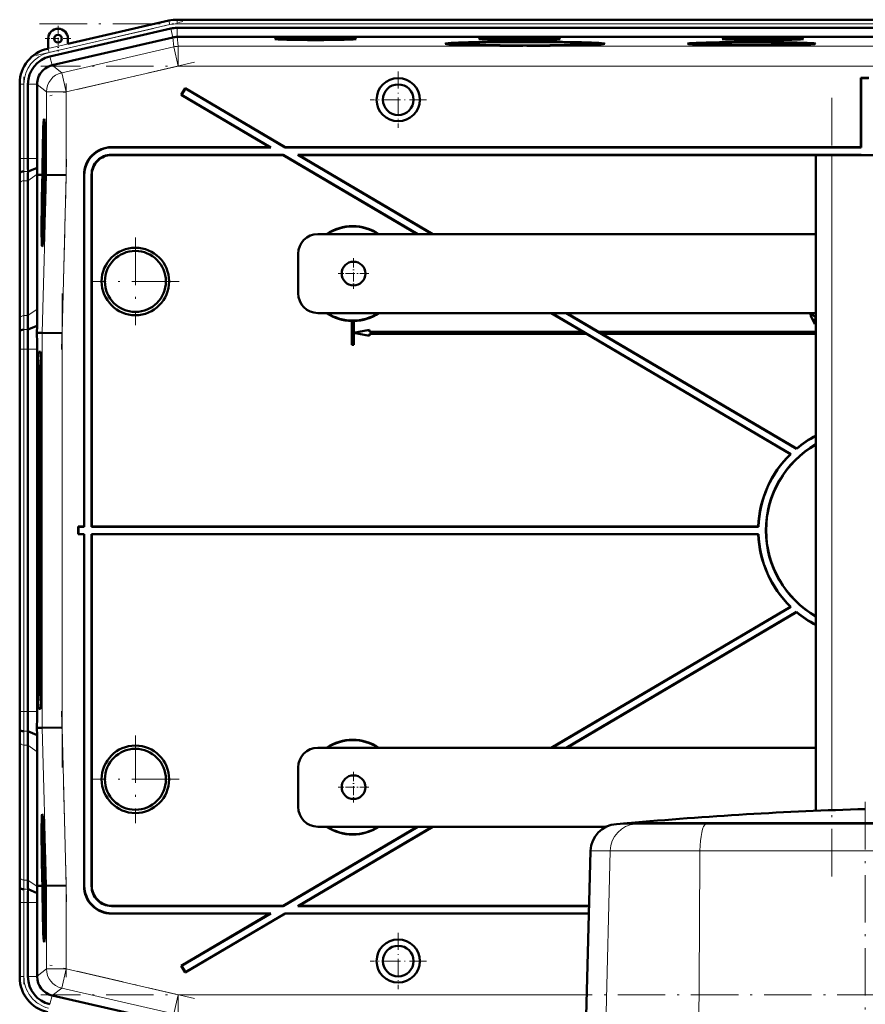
# Model space of a CAD drawing. Extents: x -1351 to 1763, y -1300 to 612.
# Tile 80 of 81: x 1260 to 1474, y 317 to 566. Entities that reach past the tile are written whole.
import ezdxf

# ---------------------------------------------------------------- set-up
doc = ezdxf.new("R2010")
doc.units = 0
doc.linetypes.add('DASHDOT', pattern=[18.5, 12, -3, 0.5, -3])

msp = doc.modelspace()

# ---------------------------------------------------------------- linework, layer by layer
at = {"color": 7, "lineweight": 50}
for p, q in [((1314.67, 565.83), (1299.68, 565.83)), ((1314.67, 565.83), (1627.47, 565.83)), ((1298.06, 563.58), (1267.49, 556.52)), ((1297.6, 565.59), (1272.03, 559.69)), ((1299.68, 563.76), (1647.74, 563.76)), ((1267.03, 561.03), (1267.03, 558.53)), ((1298.57, 561.34), (1268.09, 554.3)), ((1272.03, 559.69), (1272.03, 561.03)), ((1299.68, 561.46), (1299.69, 561.46)), ((1647.73, 561.46), (1299.69, 561.46)), ((1267.03, 558.53), (1266.83, 558.49)), ((1369.57, 559.74), (1369.51, 559.51)), ((1387.19, 559.21), (1387.19, 559.27)), ((1387.19, 559.27), (1387.19, 559.21)), ((1388.19, 559.27), (1388.19, 559.21)), ((1388.19, 559.21), (1388.19, 559.27)), ((1405.81, 559.74), (1405.87, 559.51)), ((1430.72, 559.74), (1430.67, 559.54)), ((1444.54, 559.37), (1444.53, 559.32)), ((1444.54, 559.32), (1444.54, 559.37)), ((1445.54, 559.37), (1445.54, 559.32)), ((1445.54, 559.32), (1445.54, 559.37)), ((1459.35, 559.74), (1459.4, 559.54)), ((1268.01, 554.28), (1268.09, 554.3)), ((1472.78, 551.01), (1472.71, 551.08)), ((1472.71, 551.08), (1472.71, 533.58)), ((1472.71, 551.08), (1474.71, 551.08)), ((1472.78, 551.01), (1472.78, 533.51)), ((1472.78, 551.01), (1474.64, 551.01)), ((1259.86, 549.72), (1259.86, 530.72)), ((1261.92, 549.52), (1261.92, 530.72)), ((1264.22, 549.43), (1264.22, 549.52)), ((1264.22, 549.43), (1264.22, 530.72)), ((1301.73, 548.51), (1300.71, 546.78)), ((1301.75, 548.41), (1300.81, 546.81)), ((1301.75, 548.41), (1301.73, 548.51)), ((1301.73, 548.51), (1327.04, 533.58)), ((1301.75, 548.41), (1327.02, 533.51)), ((1300.81, 546.81), (1300.71, 546.78)), ((1300.71, 546.78), (1323.11, 533.58)), ((1300.81, 546.81), (1323.36, 533.51)), ((1266.02, 539.01), (1266.21, 539.06)), ((1283.1, 533.58), (1323.11, 533.58)), ((1283.17, 533.51), (1323.36, 533.51)), ((1323.36, 533.51), (1323.11, 533.58)), ((1327.02, 533.51), (1327.04, 533.58)), ((1327.02, 533.51), (1472.78, 533.51)), ((1327.04, 533.58), (1472.71, 533.58)), ((1472.71, 533.58), (1472.78, 533.51)), ((1266.21, 533.13), (1266.19, 530.61)), ((1266.2, 531.25), (1266.22, 533.13)), ((1266.22, 533.13), (1266.21, 533.13)), ((1266.22, 533.13), (1266.27, 533.13)), ((1266.23, 531.55), (1266.28, 531.55)), ((1266.26, 531.16), (1266.26, 530.66)), ((1326.52, 531.65), (1283.04, 531.65)), ((1326.5, 531.58), (1283.1, 531.58)), ((1326.5, 531.58), (1326.52, 531.65)), ((1326.5, 531.58), (1360.41, 511.58)), ((1326.52, 531.65), (1360.55, 511.58)), ((1472.78, 531.65), (1330.18, 531.65)), ((1330.18, 531.65), (1364.21, 511.58)), ((1330.43, 531.58), (1330.18, 531.65)), ((1472.71, 531.58), (1330.43, 531.58)), ((1330.43, 531.58), (1364.35, 511.58)), ((1461.31, 365.6), (1461.31, 531.58)), ((1465.31, 531.58), (1461.31, 531.58)), ((1465.31, 531.58), (1482.31, 531.58)), ((1472.78, 531.65), (1472.71, 531.58)), ((1472.78, 531.65), (1472.78, 531.58)), ((1261.94, 527.41), (1264.23, 528.36)), ((1266.18, 528.97), (1266.22, 528.97)), ((1266.19, 528.24), (1266.18, 528.97)), ((1266.19, 530.61), (1266.32, 530.61)), ((1266.2, 530.67), (1266.26, 530.67)), ((1266.21, 530.22), (1266.32, 530.22)), ((1266.22, 529), (1266.22, 528.68)), ((1266.22, 528.68), (1266.23, 528.73)), ((1266.22, 528.68), (1266.26, 528.68)), ((1266.23, 528.81), (1266.26, 528.8)), ((1266.23, 528.73), (1266.23, 528.81)), ((1266.23, 528.73), (1266.26, 528.73)), ((1266.26, 528.94), (1266.24, 528.29)), ((1266.24, 527.8), (1266.27, 528.93)), ((1266.26, 530.66), (1266.32, 530.66)), ((1266.26, 530.02), (1266.33, 530.02)), ((1266.27, 528.93), (1266.34, 528.92)), ((1259.88, 526.58), (1259.91, 527.01)), ((1264.27, 526.57), (1264.27, 526.72)), ((1264.27, 492.58), (1264.27, 526.57)), ((1265.23, 526.56), (1264.27, 526.57)), ((1265.6, 526.56), (1265.23, 526.56)), ((1265.44, 526.54), (1265.44, 526.56)), ((1265.6, 526.56), (1265.44, 526.56)), ((1265.6, 526.54), (1265.44, 526.54)), ((1265.55, 524.59), (1265.6, 526.54)), ((1265.65, 526.54), (1265.59, 524.59)), ((1265.64, 524.59), (1265.69, 526.54)), ((1265.65, 526.56), (1265.65, 526.56)), ((1265.69, 526.56), (1265.65, 526.56)), ((1265.65, 526.56), (1265.69, 526.56)), ((1265.69, 526.54), (1265.65, 526.54)), ((1266.26, 527.52), (1266.15, 526.43)), ((1266.15, 526.02), (1266.26, 527.11)), ((1266.15, 526.43), (1266.15, 526.02)), ((1266.15, 526.02), (1266.34, 526.02)), ((1266.19, 528.24), (1266.24, 528.24)), ((1266.19, 527.75), (1266.19, 528.24)), ((1266.19, 527.75), (1266.35, 527.75)), ((1266.24, 528.29), (1266.24, 527.8)), ((1266.24, 527.8), (1266.35, 527.8)), ((1266.26, 527.52), (1266.35, 527.51)), ((1266.26, 527.11), (1266.26, 527.52)), ((1266.26, 527.11), (1266.35, 527.11)), ((1266.35, 526.54), (1266.31, 524.58)), ((1266.4, 526.56), (1266.35, 526.56)), ((1266.4, 526.55), (1266.35, 526.55)), ((1266.4, 526.54), (1266.35, 526.54)), ((1266.36, 525.1), (1266.4, 526.54)), ((1266.44, 526.54), (1266.41, 525.1)), ((1266.44, 526.56), (1266.52, 526.56)), ((1266.51, 526.55), (1266.44, 526.55)), ((1266.51, 526.54), (1266.44, 526.54)), ((1266.52, 526.56), (1266.52, 526.55)), ((1266.6, 526.54), (1266.52, 526.55)), ((1271.6, 526.48), (1266.6, 526.54)), ((1276.11, 526.58), (1276.11, 437.58)), ((1276.18, 526.51), (1276.18, 437.51)), ((1278.04, 437.51), (1278.04, 526.65)), ((1278.11, 437.58), (1278.11, 526.58)), ((1259.86, 523.65), (1259.86, 489.51)), ((1259.86, 523.65), (1259.86, 489.51)), ((1261.92, 525.06), (1261.92, 490.92)), ((1266.14, 524.5), (1266.19, 524.5)), ((1266.15, 523.8), (1266.14, 524.5)), ((1266.15, 523.8), (1266.17, 523.8)), ((1266.15, 523.3), (1266.15, 523.8)), ((1266.17, 523.85), (1266.17, 523.35)), ((1266.17, 523.35), (1266.23, 523.75)), ((1266.17, 523.35), (1266.27, 523.35)), ((1266.18, 525.77), (1266.34, 525.77)), ((1266.22, 524.15), (1266.19, 523.96)), ((1266.2, 524.64), (1266.22, 524.64)), ((1266.23, 525.58), (1266.22, 524.15)), ((1266.24, 525.58), (1266.23, 525.58)), ((1266.23, 523.75), (1266.24, 525.58)), ((1266.23, 523.75), (1266.28, 523.75)), ((1266.24, 525.58), (1266.33, 525.58)), ((1266.38, 524.08), (1266.34, 524.08)), ((1266.34, 524.08), (1266.38, 524.08)), ((1266.36, 525.1), (1266.41, 525.1)), ((1266.41, 525.1), (1266.36, 525.1)), ((1266.12, 522.76), (1266.1, 520.24)), ((1266.11, 520.88), (1266.13, 522.76)), ((1266.13, 522.76), (1266.12, 522.76)), ((1266.13, 522.76), (1266.26, 522.76)), ((1266.14, 521.18), (1266.19, 521.18)), ((1266.15, 523.3), (1266.27, 523.3)), ((1266.19, 522.71), (1266.25, 522.71)), ((1266.2, 521.07), (1266.21, 521.53)), ((1266.1, 518.43), (1266.08, 518.13)), ((1266.09, 519.7), (1266.09, 519.16)), ((1266.15, 519.7), (1266.09, 519.7)), ((1266.09, 519.16), (1266.13, 519.16)), ((1266.1, 520.29), (1266.18, 520.29)), ((1266.1, 520.24), (1266.17, 520.24)), ((1266.17, 520.79), (1266.17, 520.29)), ((1266.08, 518.13), (1266.07, 517.68)), ((1461.31, 511.58), (1335.31, 511.58)), ((1265.59, 510.21), (1265.79, 510.16)), ((1330.31, 496.58), (1330.31, 506.58)), ((1335.31, 491.58), (1461.31, 491.58)), ((1394.32, 491.58), (1402.38, 486.83)), ((1394.46, 491.58), (1454.95, 455.9)), ((1398.12, 491.58), (1456.4, 457.21)), ((1398.26, 491.58), (1406.31, 486.83)), ((1459.9, 491.32), (1459.92, 491.32)), ((1460.53, 491.29), (1460.51, 491.29)), ((1343.88, 489.59), (1343.86, 489.58)), ((1343.86, 489.58), (1343.86, 483.58)), ((1343.88, 489.59), (1343.88, 483.59)), ((1344.36, 489.58), (1344.34, 489.59)), ((1344.34, 486.59), (1344.34, 489.59)), ((1344.36, 486.61), (1344.36, 489.58)), ((1460.16, 490.49), (1461.05, 488.74)), ((1461.06, 488.76), (1460.18, 490.5)), ((1460.97, 490.8), (1460.97, 490.79)), ((1460.97, 490.24), (1461, 490.22)), ((1460.97, 490.24), (1461.31, 489.57)), ((1461.31, 489.61), (1461, 490.22)), ((1461.05, 488.74), (1461.31, 488.87)), ((1461.06, 488.76), (1461.05, 488.74)), ((1461.31, 488.89), (1461.06, 488.76)), ((1259.83, 486.58), (1259.87, 487.01)), ((1261.89, 487.41), (1264.24, 488.38)), ((1264.2, 486.58), (1264.24, 488.38)), ((1264.2, 486.58), (1265.55, 486.56)), ((1270.55, 486.49), (1265.55, 486.56)), ((1348.34, 487.31), (1344.34, 486.59)), ((1344.34, 486.59), (1344.36, 486.61)), ((1344.34, 483.59), (1344.34, 486.56)), ((1344.36, 486.54), (1344.34, 486.56)), ((1344.34, 486.56), (1348.34, 485.85)), ((1348.36, 487.33), (1344.36, 486.61)), ((1344.36, 483.58), (1344.36, 486.54)), ((1344.36, 486.54), (1348.36, 485.83)), ((1348.34, 487.31), (1348.36, 487.33)), ((1348.34, 486.81), (1348.34, 487.31)), ((1348.34, 486.81), (1348.36, 486.83)), ((1348.34, 486.81), (1402.44, 486.81)), ((1403.23, 486.35), (1348.34, 486.35)), ((1348.36, 486.33), (1348.34, 486.35)), ((1348.34, 485.85), (1348.34, 486.35)), ((1348.36, 486.83), (1348.36, 487.33)), ((1348.36, 486.83), (1402.38, 486.83)), ((1403.22, 486.33), (1348.36, 486.33)), ((1348.36, 485.83), (1348.36, 486.33)), ((1402.44, 486.81), (1402.38, 486.83)), ((1402.44, 486.81), (1403.23, 486.35)), ((1403.22, 486.33), (1403.23, 486.35)), ((1403.22, 486.33), (1454.84, 455.89)), ((1406.31, 486.81), (1406.31, 486.83)), ((1461.31, 486.83), (1406.31, 486.83)), ((1406.31, 486.81), (1407.1, 486.35)), ((1406.31, 486.81), (1461.31, 486.81)), ((1407.16, 486.33), (1407.1, 486.35)), ((1461.31, 486.35), (1407.1, 486.35)), ((1407.16, 486.33), (1456.39, 457.29)), ((1461.31, 486.33), (1407.16, 486.33)), ((1343.88, 483.59), (1343.86, 483.58)), ((1344.36, 483.58), (1343.86, 483.58)), ((1344.34, 483.59), (1343.88, 483.59)), ((1344.34, 483.59), (1344.36, 483.58)), ((1348.34, 485.85), (1348.36, 485.83)), ((1259.86, 482.44), (1259.86, 390.72)), ((1261.92, 482.43), (1261.92, 390.72)), ((1264.22, 390.72), (1264.22, 482.43)), ((1265.09, 481.76), (1264.65, 481.76)), ((1265.14, 479.58), (1265.26, 479.7)), ((1265.26, 479.59), (1265.15, 479.59)), ((1264.38, 471.58), (1264.38, 401.58)), ((1264.94, 471.58), (1264.94, 401.58)), ((1265.36, 401.58), (1265.36, 471.58)), ((1456.39, 457.29), (1456.4, 457.21)), ((1454.95, 455.9), (1454.84, 455.89)), ((1274.68, 437.51), (1274.61, 437.58)), ((1276.11, 437.58), (1274.61, 437.58)), ((1274.61, 435.58), (1274.61, 437.58)), ((1276.18, 437.51), (1274.68, 437.51)), ((1274.68, 435.65), (1274.68, 437.51)), ((1276.11, 437.58), (1276.18, 437.51)), ((1278.04, 437.51), (1278.11, 437.58)), ((1446.79, 437.51), (1278.04, 437.51)), ((1446.73, 437.58), (1278.11, 437.58)), ((1446.73, 437.58), (1446.79, 437.51)), ((1274.68, 435.65), (1274.61, 435.58)), ((1274.61, 435.58), (1276.11, 435.58)), ((1274.68, 435.65), (1276.18, 435.65)), ((1276.11, 435.58), (1276.18, 435.65)), ((1276.11, 346.57), (1276.11, 435.58)), ((1276.18, 346.64), (1276.18, 435.65)), ((1278.04, 435.65), (1278.04, 346.5)), ((1278.04, 435.65), (1446.79, 435.65)), ((1278.04, 435.65), (1278.11, 435.58)), ((1278.11, 435.58), (1278.11, 346.57)), ((1278.11, 435.58), (1446.73, 435.58)), ((1446.79, 435.65), (1446.73, 435.58)), ((1454.84, 417.26), (1394.32, 381.58)), ((1454.95, 417.25), (1394.46, 381.58)), ((1454.84, 417.26), (1454.95, 417.25)), ((1456.4, 415.94), (1398.12, 381.58)), ((1456.39, 415.86), (1398.26, 381.58)), ((1456.39, 415.86), (1456.4, 415.94)), ((1264.65, 391.39), (1265.09, 391.39)), ((1265.14, 393.57), (1265.26, 393.46)), ((1265.15, 393.57), (1265.26, 393.57)), ((1259.87, 386.15), (1259.83, 386.58)), ((1264.2, 386.58), (1265.55, 386.6)), ((1264.24, 384.78), (1264.2, 386.58)), ((1270.55, 386.66), (1265.55, 386.6)), ((1264.24, 384.78), (1261.89, 385.75)), ((1259.86, 349.51), (1259.86, 383.65)), ((1259.86, 349.51), (1259.86, 383.65)), ((1261.92, 348.09), (1261.92, 382.23)), ((1461.31, 381.58), (1335.31, 381.58)), ((1264.27, 346.58), (1264.27, 380.57)), ((1330.31, 366.58), (1330.31, 376.58)), ((1265.59, 362.94), (1265.79, 362.99)), ((1360.41, 361.58), (1326.5, 341.58)), ((1360.55, 361.58), (1326.52, 341.51)), ((1364.21, 361.58), (1330.18, 341.51)), ((1364.35, 361.58), (1330.43, 341.58)), ((1335.31, 361.58), (1408.23, 361.58)), ((1413.54, 362.45), (1410.82, 362.26)), ((1413.69, 362.46), (1413.54, 362.45)), ((1418.25, 362.45), (1413.54, 362.45)), ((1444.99, 362.46), (1413.69, 362.46)), ((1434.13, 362.45), (1418.25, 362.45)), ((1473.81, 362.45), (1434.13, 362.45)), ((1473.81, 362.46), (1444.99, 362.46)), ((1526.57, 362.46), (1473.81, 362.46)), ((1513.48, 362.45), (1473.81, 362.45)), ((1266.07, 355.49), (1266.08, 354.64)), ((1266.08, 354.64), (1266.11, 354.64)), ((1266.09, 354.69), (1266.1, 354.9)), ((1266.09, 354.69), (1266.11, 354.69)), ((1266.15, 353.52), (1266.14, 353.86)), ((1404.29, 355.46), (1403.06, 308.5)), ((1266.1, 352.99), (1266.14, 352.99)), ((1266.13, 352.27), (1266.1, 352.99)), ((1266.21, 351.55), (1266.12, 350.46)), ((1266.13, 352.27), (1266.17, 352.27)), ((1266.13, 351.78), (1266.13, 352.27)), ((1266.13, 351.78), (1266.21, 351.78)), ((1266.14, 353.03), (1266.14, 352.71)), ((1266.14, 352.71), (1266.16, 352.76)), ((1266.14, 352.71), (1266.18, 352.71)), ((1266.15, 353.67), (1266.15, 353.52)), ((1266.16, 352.83), (1266.18, 352.83)), ((1266.16, 352.76), (1266.16, 352.83)), ((1266.16, 352.76), (1266.18, 352.76)), ((1266.17, 352.32), (1266.18, 351.83)), ((1266.18, 351.83), (1266.21, 351.83)), ((1266.21, 351.55), (1266.21, 351.78)), ((1266.21, 351.55), (1266.22, 351.55)), ((1266.21, 351.14), (1266.21, 351.55)), ((1266.12, 350.05), (1266.21, 351.14)), ((1266.12, 350.46), (1266.12, 350.05)), ((1266.12, 350.05), (1266.27, 350.05)), ((1266.16, 349.8), (1266.27, 349.8)), ((1266.21, 351.14), (1266.23, 351.14)), ((1266.21, 349.8), (1266.21, 350.05)), ((1266.21, 349.61), (1266.22, 348.18)), ((1266.22, 349.61), (1266.21, 349.61)), ((1266.22, 349.61), (1266.28, 349.61)), ((1266.24, 347.78), (1266.22, 349.61)), ((1266.38, 349.08), (1266.34, 349.07)), ((1266.34, 349.07), (1266.38, 349.07)), ((1259.91, 346.15), (1259.88, 346.58)), ((1265.23, 346.59), (1264.27, 346.58)), ((1264.27, 346.43), (1264.27, 346.58)), ((1265.6, 346.59), (1265.23, 346.59)), ((1265.6, 346.6), (1265.55, 348.56)), ((1265.59, 348.56), (1265.65, 346.6)), ((1265.69, 346.6), (1265.64, 348.56)), ((1265.65, 346.6), (1265.69, 346.6)), ((1266.14, 348.53), (1266.19, 348.53)), ((1266.17, 347.83), (1266.14, 348.53)), ((1266.15, 346.79), (1266.17, 344.27)), ((1266.16, 346.79), (1266.15, 346.79)), ((1266.16, 346.79), (1266.35, 346.79)), ((1266.18, 344.91), (1266.16, 346.79)), ((1266.17, 347.83), (1266.19, 347.83)), ((1266.17, 347.33), (1266.17, 347.83)), ((1266.17, 347.33), (1266.34, 347.33)), ((1266.19, 347.88), (1266.19, 347.38)), ((1266.19, 347.38), (1266.24, 347.78)), ((1266.19, 347.38), (1266.34, 347.38)), ((1266.2, 348.67), (1266.22, 348.67)), ((1266.22, 348.18), (1266.2, 347.99)), ((1266.22, 346.74), (1266.35, 346.74)), ((1266.24, 347.78), (1266.33, 347.78)), ((1266.31, 348.57), (1266.35, 346.61)), ((1266.35, 346.61), (1266.4, 346.61)), ((1266.36, 348.06), (1266.41, 348.06)), ((1266.41, 348.06), (1266.36, 348.06)), ((1266.4, 346.61), (1266.36, 348.06)), ((1266.41, 348.06), (1266.44, 346.61)), ((1266.6, 346.61), (1266.44, 346.61)), ((1271.6, 346.67), (1266.6, 346.61)), ((1264.23, 344.8), (1261.94, 345.75)), ((1266.17, 344.27), (1266.34, 344.27)), ((1266.18, 344.32), (1266.24, 344.32)), ((1266.2, 345.21), (1266.25, 345.21)), ((1266.24, 344.81), (1266.24, 344.32)), ((1266.24, 344.32), (1266.34, 344.32)), ((1266.26, 345.56), (1266.35, 345.56)), ((1259.86, 323.43), (1259.86, 342.44)), ((1261.92, 323.63), (1261.92, 342.43)), ((1264.22, 323.72), (1264.22, 342.43)), ((1266.18, 343.73), (1266.18, 343.18)), ((1266.28, 343.73), (1266.18, 343.73)), ((1266.18, 343.18), (1266.27, 343.19)), ((1266.27, 343.19), (1266.19, 342.16)), ((1266.19, 342.16), (1266.19, 341.59)), ((1266.19, 341.59), (1266.29, 340.6)), ((1266.21, 341.88), (1266.22, 342.07)), ((1266.21, 341.88), (1266.31, 341.88)), ((1266.22, 341.7), (1266.21, 341.88)), ((1266.22, 342.07), (1266.28, 342.92)), ((1266.29, 340.94), (1266.22, 341.7)), ((1266.28, 343.73), (1266.33, 343.73)), ((1266.28, 342.92), (1266.28, 343.73)), ((1266.28, 342.92), (1266.32, 342.92)), ((1326.52, 341.51), (1283.04, 341.51)), ((1326.5, 341.58), (1283.1, 341.58)), ((1326.52, 341.51), (1326.5, 341.58)), ((1330.18, 341.51), (1330.43, 341.58)), ((1403.92, 341.51), (1330.18, 341.51)), ((1403.92, 341.58), (1330.43, 341.58)), ((1266.2, 340.57), (1266.21, 340.02)), ((1266.28, 340.57), (1266.2, 340.57)), ((1266.21, 340.02), (1266.27, 340.02)), ((1283.1, 339.58), (1323.11, 339.58)), ((1283.17, 339.65), (1323.36, 339.65)), ((1323.11, 339.58), (1300.71, 326.37)), ((1323.36, 339.65), (1300.81, 326.34)), ((1327.04, 339.58), (1301.73, 324.65)), ((1327.02, 339.65), (1301.75, 324.74)), ((1323.11, 339.58), (1323.36, 339.65)), ((1327.02, 339.65), (1403.87, 339.65)), ((1327.04, 339.58), (1327.02, 339.65)), ((1327.04, 339.58), (1403.87, 339.58)), ((1266.02, 334.14), (1266.21, 334.09)), ((1300.81, 326.34), (1300.71, 326.37)), ((1300.71, 326.37), (1301.73, 324.65)), ((1300.81, 326.34), (1301.75, 324.74)), ((1301.75, 324.74), (1301.73, 324.65)), ((1264.22, 323.72), (1264.22, 323.63)), ((1268.01, 318.87), (1268.09, 318.85)), ((1268.09, 318.85), (1298.57, 311.82))]:
    msp.add_line(p, q, dxfattribs=at)
at = {"color": 7, "lineweight": 18}
for p, q in [((1299.68, 565.79), (1299.68, 565.83)), ((1299.68, 564.79), (1299.68, 565.79)), ((1299.68, 565.79), (1647.74, 565.79)), ((1267.03, 558.5), (1297.61, 565.55)), ((1297.83, 564.58), (1267.26, 557.52)), ((1297.61, 565.55), (1297.6, 565.59)), ((1297.83, 564.58), (1297.61, 565.55)), ((1298.58, 561.34), (1298.06, 563.58)), ((1299.68, 564.79), (1647.74, 564.79)), ((1299.68, 561.46), (1299.68, 563.76)), ((1298.57, 561.34), (1298.84, 558.96)), ((1299.96, 559.09), (1299.69, 561.46)), ((1267.03, 558.53), (1267.03, 558.5)), ((1267.26, 557.52), (1267.03, 558.5)), ((1298.84, 558.96), (1270.47, 552.41)), ((1298.84, 558.96), (1299.96, 554.09)), ((1647.45, 559.09), (1299.96, 559.09)), ((1299.96, 559.09), (1299.96, 554.09)), ((1268.01, 554.28), (1267.49, 556.52)), ((1270.47, 552.41), (1268.09, 554.3)), ((1271.6, 547.54), (1299.96, 554.09)), ((1647.45, 554.09), (1299.96, 554.09)), ((1270.47, 552.41), (1271.6, 547.54)), ((1259.89, 549.52), (1259.86, 549.52)), ((1259.89, 530.72), (1259.89, 549.52)), ((1260.89, 549.52), (1259.89, 549.52)), ((1260.89, 549.52), (1260.89, 530.72)), ((1264.22, 549.52), (1261.92, 549.52)), ((1264.22, 549.43), (1266.6, 547.54)), ((1266.6, 547.54), (1271.6, 547.54)), ((1266.6, 547.54), (1266.6, 526.54)), ((1271.6, 526.48), (1271.6, 547.54)), ((1283.1, 533.58), (1283.17, 533.51)), ((1283.1, 531.58), (1283.04, 531.65)), ((1465.31, 365.76), (1465.31, 531.58)), ((1259.89, 530.72), (1259.86, 530.72)), ((1260.89, 530.72), (1259.89, 530.72)), ((1260.89, 530.72), (1261.92, 530.72)), ((1261.92, 530.72), (1264.22, 530.72)), ((1259.88, 526.58), (1259.83, 526.58)), ((1260.91, 527.41), (1261.94, 527.41)), ((1261.92, 525.06), (1264.27, 526.72)), ((1266.6, 526.54), (1265.55, 486.56)), ((1270.55, 486.49), (1271.6, 526.48)), ((1276.11, 526.58), (1276.18, 526.51)), ((1278.04, 526.65), (1278.11, 526.58)), ((1259.89, 490.24), (1259.89, 524.38)), ((1260.89, 525.06), (1260.89, 490.92)), ((1260.89, 525.06), (1261.92, 525.06)), ((1260.89, 490.92), (1261.92, 490.92)), ((1261.92, 490.92), (1264.27, 492.58)), ((1460.18, 490.5), (1460.16, 490.49)), ((1260.87, 487.41), (1261.89, 487.41)), ((1265.55, 486.56), (1265.55, 386.6)), ((1270.55, 386.66), (1270.55, 486.49)), ((1259.86, 482.43), (1259.89, 482.43)), ((1260.89, 482.43), (1259.89, 482.43)), ((1259.89, 390.72), (1259.89, 482.43)), ((1260.89, 482.43), (1261.92, 482.43)), ((1260.89, 482.43), (1260.89, 390.72)), ((1261.92, 482.43), (1264.22, 482.43)), ((1265.11, 481.73), (1264.65, 481.76)), ((1265.26, 479.69), (1265.15, 479.59)), ((1264.38, 471.58), (1264.94, 471.58)), ((1264.94, 401.58), (1264.38, 401.58)), ((1265.11, 391.42), (1264.65, 391.39)), ((1265.15, 393.57), (1265.26, 393.46)), ((1259.89, 390.72), (1259.86, 390.72)), ((1259.89, 390.72), (1260.89, 390.72)), ((1261.92, 390.72), (1260.89, 390.72)), ((1264.22, 390.72), (1261.92, 390.72)), ((1265.55, 386.6), (1266.6, 346.61)), ((1271.6, 346.67), (1270.55, 386.66)), ((1261.89, 385.75), (1260.87, 385.75)), ((1259.89, 382.92), (1259.89, 348.77)), ((1261.92, 382.23), (1260.89, 382.23)), ((1260.89, 348.09), (1260.89, 382.23)), ((1264.27, 380.57), (1261.92, 382.23)), ((1410.82, 362.26), (1415.6, 362.26)), ((1418.25, 362.45), (1415.6, 362.26)), ((1415.6, 362.26), (1433.5, 362.26)), ((1434.13, 362.45), (1433.5, 362.26)), ((1433.5, 362.26), (1514.12, 362.26)), ((1404.29, 355.46), (1409.25, 355.46)), ((1409.25, 355.46), (1408.06, 308.48)), ((1409.25, 355.46), (1431.97, 355.46)), ((1431.97, 355.46), (1431.85, 336.01)), ((1431.97, 355.46), (1515.65, 355.46)), ((1259.88, 346.58), (1259.83, 346.58)), ((1261.92, 348.09), (1260.89, 348.09)), ((1264.27, 346.43), (1261.92, 348.09)), ((1266.6, 346.61), (1266.6, 325.61)), ((1271.6, 325.61), (1271.6, 346.67)), ((1276.11, 346.57), (1276.18, 346.64)), ((1278.11, 346.57), (1278.04, 346.5)), ((1261.94, 345.75), (1260.91, 345.75)), ((1259.89, 342.43), (1259.86, 342.43)), ((1260.89, 342.43), (1259.89, 342.43)), ((1259.89, 323.63), (1259.89, 342.43)), ((1260.89, 342.43), (1261.92, 342.43)), ((1260.89, 323.63), (1260.89, 342.43)), ((1264.22, 342.43), (1261.92, 342.43)), ((1283.04, 341.51), (1283.1, 341.58)), ((1283.1, 339.58), (1283.17, 339.65)), ((1431.85, 336.01), (1431.68, 308.48)), ((1266.6, 325.61), (1264.22, 323.72)), ((1266.6, 325.61), (1271.6, 325.61)), ((1271.6, 325.61), (1270.47, 320.74)), ((1299.96, 319.07), (1271.6, 325.61)), ((1259.89, 323.63), (1259.86, 323.63)), ((1259.89, 323.63), (1260.89, 323.63)), ((1264.22, 323.63), (1261.92, 323.63)), ((1268.09, 318.85), (1270.47, 320.74)), ((1298.84, 314.2), (1270.47, 320.74)), ((1299.96, 319.07), (1298.84, 314.2)), ((1299.96, 319.07), (1299.96, 314.07)), ((1299.96, 319.07), (1403.33, 319.07)), ((1268.01, 318.87), (1267.49, 316.63))]:
    msp.add_line(p, q, dxfattribs=at)
at = {"color": 7, "linetype": 'DASHDOT', "lineweight": 18}
for p, q in [((1263.95, 556.76), (1301.14, 565.35)), ((1264.87, 564.79), (1682.54, 564.79)), ((1682.2, 554.09), (1265.21, 554.09)), ((1304.08, 555.04), (1267.48, 546.59)), ((1260.89, 528.84), (1260.89, 551.4)), ((1271.6, 549.65), (1271.6, 524.37)), ((1465.31, 349.01), (1465.31, 548.17)), ((1271.7, 530.56), (1270.44, 482.34)), ((1289.11, 510.67), (1289.11, 488.48)), ((1300.21, 499.58), (1278.01, 499.58)), ((1270.55, 496.55), (1270.55, 376.6)), ((1260.89, 381.55), (1260.89, 491.61)), ((1270.44, 390.81), (1271.7, 342.59)), ((1289.11, 384.67), (1289.11, 362.48)), ((1300.21, 373.58), (1278.01, 373.58)), ((1473.81, 367.85), (1473.81, 303.08)), ((1271.6, 348.78), (1271.6, 323.51)), ((1260.89, 321.75), (1260.89, 344.31)), ((1304.08, 318.12), (1267.48, 326.57)), ((1682.2, 319.07), (1265.21, 319.07))]:
    msp.add_line(p, q, dxfattribs=at)
at = {"color": 7, "linetype": 'DASHDOT', "lineweight": 18, "ltscale": 0.1625}
for p, q in [((1269.53, 564.28), (1269.53, 557.78)), ((1272.78, 561.03), (1266.28, 561.03))]:
    msp.add_line(p, q, dxfattribs=at)
at = {"color": 7, "linetype": 'DASHDOT', "lineweight": 18, "ltscale": 0.355368}
for p, q in [((1355.62, 552.68), (1355.62, 538.47)), ((1355.62, 334.68), (1355.62, 320.47))]:
    msp.add_line(p, q, dxfattribs=at)
at = {"color": 7, "linetype": 'DASHDOT', "lineweight": 18, "ltscale": 0.355365}
for p, q in [((1362.73, 545.58), (1348.51, 545.58)), ((1362.73, 327.58), (1348.51, 327.58))]:
    msp.add_line(p, q, dxfattribs=at)
at = {"color": 7, "linetype": 'DASHDOT', "lineweight": 18, "ltscale": 0.195001}
for p, q in [((1344.31, 505.48), (1344.31, 497.68)), ((1348.21, 501.58), (1340.41, 501.58)), ((1344.31, 375.48), (1344.31, 367.68)), ((1348.21, 371.58), (1340.41, 371.58))]:
    msp.add_line(p, q, dxfattribs=at)
at = {"color": 7, "lineweight": 50}
for points in [[(1266.27, 533.06), (1266.25, 532.54), (1266.23, 532.01)], [(1266.23, 531.55), (1266.27, 532.51), (1266.27, 532.57), (1266.28, 532.59)], [(1266.26, 530.66), (1266.29, 531.17), (1266.3, 531.9)], [(1266.29, 531.89), (1266.27, 531.22), (1266.27, 531.17), (1266.26, 531.16)], [(1266.28, 532.59), (1266.28, 532.47), (1266.29, 531.89)], [(1266.21, 530.22), (1266.2, 530.17), (1266.19, 530.01), (1266.17, 528.95)], [(1266.17, 528.95), (1266.18, 527.89), (1266.19, 527.75)], [(1266.18, 528.97), (1266.2, 529.66), (1266.2, 529.71), (1266.21, 529.73)], [(1266.23, 529.5), (1266.22, 530.11), (1266.22, 530.2), (1266.21, 530.22)], [(1266.21, 529.73), (1266.21, 529.71), (1266.22, 529.48), (1266.22, 529)], [(1266.26, 530.02), (1266.24, 529.68), (1266.23, 529.5)], [(1266.23, 528.81), (1266.24, 529.46), (1266.25, 529.53)], [(1266.25, 529.53), (1266.25, 529.51), (1266.26, 529.08), (1266.26, 528.94)], [(1266.27, 528.93), (1266.27, 529.9), (1266.26, 530.02)], [(1266.13, 524.5), (1266.14, 523.44), (1266.15, 523.3)], [(1266.14, 524.5), (1266.16, 525.17), (1266.17, 525.28)], [(1266.18, 525.77), (1266.16, 525.66), (1266.15, 525.48)], [(1266.17, 525.28), (1266.18, 525.17), (1266.19, 524.51)], [(1266.2, 524.64), (1266.19, 525.68), (1266.19, 525.75), (1266.18, 525.77)], [(1266.19, 522.71), (1266.17, 522.53), (1266.14, 521.64)], [(1266.14, 521.18), (1266.18, 522.14), (1266.18, 522.2), (1266.19, 522.22)], [(1266.2, 521.52), (1266.18, 520.85), (1266.18, 520.8), (1266.17, 520.79)], [(1266.21, 521.53), (1266.21, 522.49), (1266.2, 522.67), (1266.19, 522.71)], [(1266.19, 522.22), (1266.19, 522.1), (1266.2, 521.52)], [(1459.9, 491.32), (1460.01, 490.81), (1460.16, 490.49)], [(1459.92, 491.32), (1460.03, 490.82), (1460.18, 490.5)], [(1460.59, 491.58), (1460.51, 491.31), (1460.51, 491.29)], [(1460.51, 491.29), (1460.53, 491.14), (1460.59, 491), (1460.69, 490.89), (1460.82, 490.81), (1460.97, 490.79)], [(1460.53, 491.29), (1460.55, 491.44), (1460.61, 491.58)], [(1460.97, 490.8), (1460.82, 490.83), (1460.7, 490.9), (1460.6, 491.01), (1460.55, 491.15), (1460.53, 491.29)], [(1266.11, 354.25), (1266.11, 354.2), (1266.1, 354.04), (1266.09, 352.98)], [(1266.13, 354.14), (1266.12, 354.23), (1266.11, 354.25)], [(1266.09, 352.98), (1266.12, 351.92), (1266.13, 351.78)], [(1266.1, 352.99), (1266.11, 353.69), (1266.11, 353.74), (1266.12, 353.75)], [(1266.12, 353.75), (1266.12, 353.73), (1266.13, 353.51), (1266.14, 353.03)], [(1266.16, 349.8), (1266.14, 349.69), (1266.14, 349.51)], [(1266.14, 348.53), (1266.15, 349.2), (1266.16, 349.31)], [(1266.2, 348.67), (1266.17, 349.71), (1266.16, 349.78), (1266.16, 349.8)], [(1266.16, 349.31), (1266.17, 349.2), (1266.19, 348.54)], [(1266.13, 348.53), (1266.16, 347.47), (1266.17, 347.33)], [(1266.22, 346.74), (1266.21, 346.56), (1266.19, 345.67)], [(1266.26, 345.56), (1266.24, 346.52), (1266.23, 346.69), (1266.22, 346.74)], [(1266.2, 345.21), (1266.22, 346.17), (1266.22, 346.23), (1266.23, 346.25)], [(1266.23, 346.25), (1266.24, 346.13), (1266.25, 345.55)], [(1266.24, 344.32), (1266.26, 344.83), (1266.26, 345.56)], [(1266.25, 345.55), (1266.24, 344.88), (1266.24, 344.83), (1266.24, 344.81)]]:
    msp.add_lwpolyline(points, dxfattribs=at)
for centre, radius in [((1269.53, 561.03), 1), ((1355.62, 545.58), 5.47), ((1355.62, 545.58), 3.88), ((1289.11, 499.58), 8.54), ((1289.11, 499.58), 7.72), ((1344.31, 501.58), 3), ((1289.11, 373.58), 8.54), ((1289.11, 373.58), 7.72), ((1344.31, 371.58), 3), ((1355.62, 327.58), 5.47), ((1355.62, 327.58), 3.88)]:
    msp.add_circle(centre, radius, dxfattribs=at)
for centre, radius, start, end in [((1299.68, 556.58), 9.25, 90.0004, 102.9992), ((1299.68, 556.58), 9.25, 90.0004, 102.9993), ((1269.53, 561.03), 2.5, 0, 180), ((1299.68, 556.58), 7.19, 90.0004, 102.9993), ((1268.85, 549.72), 8.99, 102.9916, 180.0084), ((1269.1, 549.52), 7.18, 102.9916, 180.0083), ((1269.22, 549.43), 5, 104.049, 114.5678), ((1269.22, 549.43), 5, 160.173, 178.9467), ((1283.1, 526.58), 6.99, 89.9842, 180.0158), ((1283.17, 526.51), 6.99, 89.9842, 180.0158), ((1207.98, 533.53), 58.27, 357.7578, 358.5115), ((1244.29, 531.97), 21.94, 356.5981, 358.9187), ((1283.03, 526.65), 5, 89.9843, 180.0157), ((1283.1, 526.58), 5, 89.9843, 180.0157), ((912.27, 530.63), 347.59, 359.3315, 0.0143), ((1617.19, 530.64), 357.33, 179.9869, 180.6511), ((1546.32, 530.65), 284.4, 179.9866, 180.6543), ((1464.59, 530.67), 200.36, 179.9856, 180.6608), ((1380.06, 529.73), 115.84, 180.6772, 181.4875), ((1266.07, 530.66), 0.129, 339.7839, 3.1342), ((1052.64, 523.4), 207.22, 0.0687, 0.8785), ((1472.51, 523.4), 212.65, 179.1437, 179.9328), ((1431.21, 524.86), 169.29, 179.1397, 179.9326), ((1296.7, 524.36), 30.57, 177.907, 179.7397), ((1248.23, 524.56), 17.96, 357.714, 359.8172), ((1232.83, 524.92), 33.37, 358.353, 359.5324), ((1207.89, 523.16), 58.27, 357.7578, 358.5115), ((1244.2, 521.6), 21.94, 356.5981, 358.9187), ((1265.97, 520.29), 0.129, 339.7839, 3.1342), ((1265.76, 520.38), 0.422, 347.665, 356.3447), ((1344.11, 501.58), 12, 56.4427, 123.5573), ((1344.11, 501.58), 11.9, 57.2111, 122.7889), ((1335.31, 506.58), 5, 90, 180), ((1265.65, 510.27), 0.0799, 184.9657, 228.6663), ((1335.31, 496.58), 5, 180, 270), ((1011.41, 491.22), 250.51, 359.1277, 359.9315), ((962.97, 492.94), 301.3, 359.133, 359.9322), ((1344.11, 501.58), 12, 236.4427, 268.8063), ((1344.11, 501.58), 11.9, 237.2111, 302.7889), ((1344.11, 501.58), 12, 271.1938, 303.5573), ((1460.99, 491.33), 1.09, 166.7891, 180.2581), ((1461.02, 491.32), 1.11, 166.8027, 180.1168), ((1460.98, 491.23), 0.426, 268.4792, 320.2455), ((1460.98, 491.23), 0.444, 268.5621, 317.6223), ((1052.5, 489.76), 207.36, 359.1212, 359.9305), ((1344.11, 501.58), 11.99, 268.8884, 271.1116), ((1461, 491.31), 1.08, 268.4741, 286.6021), ((1461.01, 491.26), 1.04, 269.4183, 286.6301), ((912.78, 482.52), 347.08, 359.9853, 0.6691), ((841.85, 482.54), 420.07, 359.9858, 0.6638), ((738.3, 482.47), 525.92, 359.9957, 0.4468), ((1473.71, 436.58), 27, 117.3394, 129.8868), ((1473.71, 436.58), 26.93, 117.4162, 129.9916), ((1473.71, 436.58), 25.07, 119.6446, 240.3554), ((1473.71, 436.58), 25, 119.7358, 240.2642), ((1473.71, 436.58), 27, 134.3346, 177.8775), ((1473.71, 436.58), 26.93, 134.1403, 178.0206), ((1473.71, 436.58), 27, 182.1225, 225.6654), ((1473.71, 436.58), 26.93, 181.9794, 225.8597), ((1473.71, 436.58), 27, 230.1132, 242.6606), ((1473.71, 436.58), 26.93, 230.0084, 242.5838), ((912.78, 390.63), 347.08, 359.3309, 0.0147), ((841.85, 390.61), 420.07, 359.3362, 0.0142), ((738.31, 390.68), 525.91, 359.5531, 0.0043), ((1052.5, 383.4), 207.36, 0.0695, 0.8788), ((1011.41, 381.93), 250.51, 0.0685, 0.8723), ((962.88, 380.22), 301.39, 0.0679, 0.8668), ((1335.31, 376.58), 5, 90, 180), ((1344.11, 371.58), 12, 56.4427, 123.5573), ((1344.11, 371.58), 11.9, 57.2111, 122.7889), ((1335.31, 366.58), 5, 180, 270), ((1500.4, -586.69), 953.1, 91.59877, 95.2198), ((1265.65, 362.88), 0.0805, 131.3824, 175.1607), ((1344.11, 371.58), 12, 236.4427, 303.5573), ((1344.11, 371.58), 11.9, 237.2111, 302.7889), ((1411.29, 355.28), 7, 93.8317, 178.5), ((1265.96, 354.69), 0.129, 340.7839, 4.1342), ((1293.14, 353.12), 26.99, 179.3878, 180.6002), ((1263.31, 352.55), 2.88, 355.3642, 0.8659), ((1261.24, 352.21), 4.95, 355.5549, 0.5649), ((1052.64, 349.76), 207.22, 359.1215, 359.9313), ((1472.51, 349.76), 212.65, 180.0672, 180.8563), ((1296.7, 348.92), 30.57, 178.907, 180.7397), ((912.27, 342.52), 347.59, 359.9857, 0.6685), ((1617.19, 342.52), 357.33, 179.3489, 180.0131), ((1431.21, 348.29), 169.29, 180.0674, 180.8603), ((1379.04, 343.45), 114.81, 178.509, 179.3265), ((1248.23, 348.28), 17.96, 358.714, 0.8172), ((1232.83, 348.36), 33.37, 359.353, 0.5324), ((1283.1, 346.57), 6.99, 179.9842, 270.0158), ((1283.17, 346.64), 6.99, 179.9842, 270.0158), ((1283.03, 346.5), 5, 179.9843, 270.0157), ((1283.1, 346.57), 5, 179.9843, 270.0157), ((1546.32, 342.5), 284.4, 179.3457, 180.0134), ((1464.61, 342.49), 200.39, 179.3393, 180.0144), ((1266.05, 344.31), 0.129, 340.7839, 4.1342), ((1207.92, 346.17), 58.27, 358.7578, 359.5115), ((1244.25, 345.24), 21.94, 357.5981, 359.9187), ((1268.85, 323.43), 8.99, 179.9916, 257.0084), ((1269.1, 323.63), 7.18, 179.9917, 257.0084), ((1269.22, 323.73), 5, 181.055, 255.9535)]:
    msp.add_arc(centre, radius, start, end, dxfattribs=at)
at = {"color": 7, "lineweight": 18}
for centre, radius, start, end in [((1299.68, 556.58), 9.21, 90.0004, 102.9992), ((1299.68, 556.58), 8.21, 90.0004, 102.9993), ((1269.11, 549.52), 9.21, 102.9945, 180.0054), ((1299.96, 554.09), 5, 90, 103), ((1269.11, 549.52), 8.21, 102.9937, 180.0062), ((1580.72, 530.65), 320.83, 179.987, 180.6502), ((1546.52, 530.65), 285.63, 179.9869, 180.6516), ((1450.81, 524.16), 190.91, 179.1449, 179.9328), ((1430.88, 524.86), 169.99, 179.143, 179.9328), ((1010.98, 491.22), 249.92, 359.1254, 359.9311), ((1030.8, 490.51), 229.1, 359.1224, 359.9306), ((876.29, 482.53), 383.61, 359.9854, 0.6681), ((842.09, 482.54), 418.8, 359.9856, 0.6657), ((876.29, 390.62), 383.61, 359.3319, 0.0146), ((842.09, 390.61), 418.8, 359.3343, 0.0144), ((1030.8, 382.64), 229.1, 0.0694, 0.8776), ((1010.98, 381.93), 249.92, 0.0689, 0.8746), ((1450.81, 349), 190.91, 180.0672, 180.8551), ((1430.88, 348.29), 169.99, 180.0672, 180.857), ((1580.72, 342.51), 320.83, 179.3498, 180.013), ((1546.52, 342.5), 285.63, 179.3484, 180.0131), ((1269.11, 323.63), 9.21, 179.995, 257.0049), ((1269.07, 323.63), 8.17, 179.9533, 198.521), ((1269.04, 323.59), 8.13, 198.374, 217.9741), ((1269.06, 323.58), 8.15, 217.7959, 237.3863), ((1269.09, 323.6), 8.18, 237.2765, 255.8645)]:
    msp.add_arc(centre, radius, start, end, dxfattribs=at)
at = {"color": 7, "lineweight": 50}
for centre, major_axis, ratio, start_param, end_param in [((1299.69, 556.47), (4.97, 0.57), 0.999653, 1.459955, 1.684204), ((1334.7, 560.94), (10.3, 0), 0.026177, 6.280893, 9.427071), ((1334.7, 560.94), (10.3, 0), 0.026177, 3.143885, 4.712389), ((1334.7, 560.94), (10.3, 0), 0.026177, 4.712389, 6.280893), ((1386.3, 560.94), (10.3, 0), 0.026177, 6.280893, 9.427071), ((1386.3, 560.94), (10.3, 0), 0.026177, 3.143885, 4.712389), ((1386.3, 560.94), (10.3, 0), 0.026177, 4.712389, 6.280893), ((1447.91, 560.94), (10.3, 0), 0.026177, 1.570796, 3.143885), ((1447.91, 560.94), (10.3, 0), 0.026177, 3.143885, 6.280893), ((1447.91, 560.94), (10.3, 0), 0.026177, 6.280893, 7.853982), ((1387.69, 559.74), (20.18, 0), 0.026177, 1.570796, 3.143867), ((1387.69, 559.74), (20.18, 0), 0.026177, 3.143867, 4.687608), ((1387.69, 559.74), (18.12, 0), 0.026177, 3.134523, 4.68479), ((1387.69, 559.74), (18.12, 0), 0.026177, 1.570796, 3.134523), ((1387.69, 559.74), (16.2, 0), 0.026177, 6.280893, 9.427071), ((1387.69, 559.74), (16.2, 0), 0.026177, 3.143885, 4.712389), ((1387.69, 559.74), (20.18, 0), 0.026177, 6.280911, 7.853982), ((1387.69, 559.74), (18.12, 0), 0.026177, 0.00707, 1.570796), ((1387.69, 559.74), (16.2, 0), 0.026177, 4.712389, 6.280893), ((1387.69, 559.74), (20.18, 0), 0.026177, 4.73717, 6.280911), ((1387.69, 559.74), (18.12, 0), 0.026177, 4.739988, 6.290255), ((1445.04, 559.74), (16.2, 0), 0.026177, 6.280915, 9.427049), ((1445.04, 559.74), (16.2, 0), 0.026177, 3.143863, 4.681525), ((1445.04, 559.74), (14.31, 0), 0.026177, 3.134525, 4.677453), ((1445.04, 559.74), (14.31, 0), 0.026177, 1.570796, 3.134525), ((1445.04, 559.74), (12.82, 0), 0.026177, 6.280893, 9.427071), ((1445.04, 559.74), (12.82, 0), 0.026177, 3.143885, 4.712389), ((1445.04, 559.74), (14.31, 0), 0.026177, 0.007067, 1.570796), ((1445.04, 559.74), (12.82, 0), 0.026177, 4.712389, 6.280893), ((1445.04, 559.74), (16.2, 0), 0.026177, 4.743253, 6.280915), ((1445.04, 559.74), (14.31, 0), 0.026177, 4.747325, 6.290253), ((1269.22, 549.43), (-3.11, -3.91), 0.999441, 4.242071, 5.038518), ((1266.02, 524.6), (0, 16.16), 0.026176, 6.280689, 7.732162), ((1266.02, 524.55), (0, -14.46), 0.026176, 3.147415, 4.572965), ((1266.02, 524.6), (0, 16.16), 0.026176, 4.834209, 6.280689), ((1266.02, 524.55), (0, -14.46), 0.026176, 1.710221, 3.147415), ((1266.02, 524.6), (0, 12.78), 0.026176, 6.280849, 7.699465), ((1266.02, 524.6), (0, 12.78), 0.026176, 4.866869, 6.280849), ((1266.49, 524.59), (0.09, 10.11), 0.026177, 0.957953, 0.980266), ((1260.91, 526.99), (1, 0), 0.414156, 1.573635, 3.109527), ((1266.01, 524.59), (-0.14, -16.16), 0.026177, 4.590041, 4.591123), ((1266.01, 524.59), (0.13, 14.45), 0.026177, 1.434302, 1.435128), ((1266.01, 524.59), (-0.11, -12.78), 0.026177, 4.557384, 4.557868), ((1266.01, 524.59), (0.11, 12.78), 0.026177, 1.416276, 1.417167), ((1266.49, 524.59), (0.09, 10.11), 0.026177, 1.428804, 1.45344), ((1266.49, 524.59), (0.09, 10.11), 0.026177, 1.252956, 1.277212), ((1266.01, 524.59), (-0.11, -12.78), 0.026177, 1.724883, 1.726259), ((1266.01, 524.59), (0.13, 14.45), 0.026177, 4.848514, 4.849727), ((1266.01, 524.59), (-0.14, -16.16), 0.026177, 1.692519, 1.693602), ((1265.97, 524.56), (-0.42, -16.16), 0.026173, 4.711319, 6.286309), ((1265.97, 524.65), (0.38, 14.44), 0.026173, 1.576165, 3.056709), ((1265.97, 524.57), (-0.33, -12.78), 0.026173, 4.711319, 6.283871), ((1265.97, 524.56), (-0.42, -16.16), 0.026173, 0.003123, 1.541551), ((1265.97, 524.65), (0.38, 14.44), 0.026173, 3.134882, 4.673197), ((1265.97, 524.57), (-0.33, -12.78), 0.026173, 0.002779, 1.572781), ((1266.49, 524.59), (0.09, 10.11), 0.026177, 1.698341, 1.75274), ((1260.87, 486.99), (1, 0), 0.414255, 1.573643, 3.109526), ((1264.65, 471.58), (0, 10.19), 0.026177, 0, 1.570796), ((1265.09, 471.58), (0, 10.19), 0.026177, 4.712389, 6.281573), ((1265.15, 471.58), (0, 8.01), 0.026177, 0.026189, 1.570796), ((1265.15, 471.58), (0, 8.01), 0.026177, 0, 0.026189), ((1264.65, 401.58), (0, 10.19), 0.026177, 1.570796, 3.141593), ((1265.15, 401.58), (0, 8.01), 0.026177, 1.570796, 3.115404), ((1265.09, 401.58), (0, 10.19), 0.026177, 3.143205, 4.712389), ((1265.15, 401.58), (0, 8.01), 0.026177, 3.115404, 3.141593), ((1260.87, 386.16), (1, 0), 0.414255, 3.173659, 4.709544), ((1265.97, 348.59), (-0.42, 16.16), 0.026173, 6.280576, 7.855052), ((1265.97, 348.59), (-0.42, 16.16), 0.026173, 4.741634, 6.280576), ((1265.97, 348.5), (0.38, -14.44), 0.026173, 3.226889, 4.707021), ((1265.97, 348.59), (-0.33, 12.78), 0.026173, 6.282843, 7.855052), ((1265.97, 348.5), (0.38, -14.44), 0.026173, 1.609988, 3.148207), ((1265.97, 348.59), (-0.33, 12.78), 0.026173, 4.710405, 6.280451), ((1266.01, 348.57), (0.14, -16.16), 0.026177, 4.834429, 4.834737), ((1266.02, 348.55), (0, -16.16), 0.026176, 4.834208, 6.285691), ((1266.02, 348.6), (0, 14.46), 0.026176, 1.709834, 3.133726), ((1266.02, 348.56), (0, -12.78), 0.026176, 4.866384, 6.285706), ((1266.02, 348.55), (0, -16.16), 0.026176, 0.002506, 1.449971), ((1266.02, 348.56), (0, -12.78), 0.026176, 0.00252, 1.417487), ((1266.02, 348.6), (0, 14.46), 0.026176, 3.133726, 4.574036), ((1266.49, 348.57), (0.09, -10.11), 0.026177, 4.834336, 4.888689), ((1260.91, 346.16), (1, 0), 0.414215, 3.173659, 4.709549), ((1266.49, 348.57), (0.09, -10.11), 0.026177, 5.150868, 5.21111)]:
    msp.add_ellipse(centre, major_axis=major_axis, ratio=ratio, start_param=start_param, end_param=end_param, dxfattribs=at)
at = {"color": 7, "lineweight": 18}
for centre, major_axis, ratio, start_param, end_param in [((1271.6, 547.54), (3.11, 3.91), 0.999441, 0.899117, 2.242476), ((1260.89, 524.36), (1, 0), 0.707107, 1.570796, 3.106686), ((1260.89, 490.21), (1, 0), 0.707107, 1.570796, 3.106686), ((1260.89, 382.94), (-1, 0), 0.707107, 0.034907, 1.570796), ((1416.06, 355.28), (0, -7), 0.972225, 3.208469, 4.686209), ((1433.6, 355.28), (0, -7), 0.234049, 3.208469, 4.686209), ((1260.89, 348.8), (-1, 0), 0.707107, 0.034907, 1.570796), ((1271.6, 325.61), (-3.11, 3.91), 0.999441, 0.899117, 2.242476)]:
    msp.add_ellipse(centre, major_axis=major_axis, ratio=ratio, start_param=start_param, end_param=end_param, dxfattribs=at)

doc.saveas('drawing.dxf')
